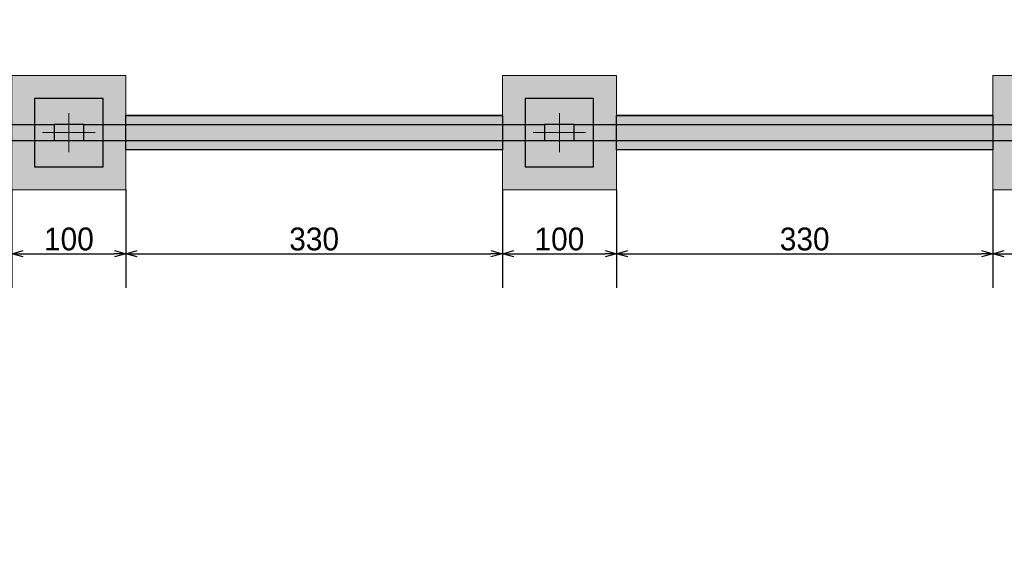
# Model space of a CAD drawing. Header units: millimetres. Extents: x -24 to 384, y -54 to 92.
# Tile 21 of 75: x 93.88 to 102.51, y 71 to 75.63. Entities that reach past the tile are written whole.
import ezdxf

# ---------------------------------------------------------------- set-up
doc = ezdxf.new("R2010")
doc.units = ezdxf.units.MM
doc.layers.add('BL_CONTORNO', color=6, linetype='Continuous', lineweight=9)
doc.layers.add('PILAR_EIXOS', color=1, linetype='Continuous', lineweight=0)
doc.styles.add('GULIM', font='Gulim.ttf')
doc.dimstyles.new('GULIM-100', dxfattribs={"dimtxt": 0.2, "dimasz": 0.1, "dimexe": 0.3, "dimexo": 0, "dimgap": 0.025, "dimtad": 1, "dimdec": 1, "dimlfac": 100, "dimzin": 12, "dimdsep": 46, "dimtxsty": 'GULIM', "dimblk": 'OPEN30', "dimcen": 0, "dimclrd": 152, "dimclre": 152, "dimclrt": 152, "dimaunit": 1, "dimadec": 0, "dimazin": 0, "dimtfac": 1.875, "dimtdec": 1, "dimtmove": 2, "dimatfit": 3, "dimldrblk": 'OPEN30', "dimfxl": 0, "dimtolj": 1, "dimtzin": 12, "dimlwd": -1, "dimarcsym": 0})

# ---------------------------------------------------------------- blocks, each defined once
blk = doc.blocks.new('EIXOS_DO_PILAR')
at = {"layer": 'PILAR_EIXOS'}
for p, q in [((0, -0.5), (0, 0.5)), ((-0.5, 0), (0.5, 0))]:
    blk.add_line(p, q, dxfattribs=at)
blk = doc.blocks.new('_Open30')
at = {"color": 0, "linetype": 'ByBlock', "lineweight": -2}
for p, q in [((-1, 0.268), (0, 0)), ((0, 0), (-1, -0.268)), ((0, 0), (-1, 0))]:
    blk.add_line(p, q, dxfattribs=at)
blk = doc.blocks.new('*D51')
at = {"color": 152, "lineweight": -2, "transparency": 16777216}
for p, q in [((93.8122, 74.1416), (93.8122, 73.2808)), ((94.8122, 74.1416), (94.8122, 73.2808))]:
    blk.add_line(p, q, dxfattribs=at)
at = {"color": 152, "transparency": 16777216}
blk.add_line((93.9122, 73.5808), (94.7122, 73.5808), dxfattribs=at)
at = {"layer": 'Defpoints', "color": 0, "transparency": 16777216}
for p in [(93.8122, 74.1416), (94.8122, 74.1416), (94.8122, 73.5808)]:
    blk.add_point(p, dxfattribs=at)
at = {"color": 152, "transparency": 16777216, "xscale": 0.1, "yscale": 0.1, "zscale": 0.1, "rotation": 180}
blk.add_blockref('_Open30', (93.8122, 73.5808), dxfattribs=at)
at = {"color": 152, "transparency": 16777216, "xscale": 0.1, "yscale": 0.1, "zscale": 0.1}
blk.add_blockref('_Open30', (94.8122, 73.5808), dxfattribs=at)
at = {"color": 152, "transparency": 16777216, "insert": (94.3122, 73.7086), "char_height": 0.2, "attachment_point": 5, "style": 'GULIM'}
blk.add_mtext('\\A1;100', dxfattribs=at)
blk = doc.blocks.new('*D52')
at = {"color": 152, "lineweight": -2, "transparency": 16777216}
for p, q in [((94.8122, 74.1416), (94.8122, 73.2808)), ((98.1122, 74.1416), (98.1122, 73.2808))]:
    blk.add_line(p, q, dxfattribs=at)
at = {"color": 152, "transparency": 16777216}
blk.add_line((94.9122, 73.5808), (98.0122, 73.5808), dxfattribs=at)
at = {"layer": 'Defpoints', "color": 0, "transparency": 16777216}
for p in [(94.8122, 74.1416), (98.1122, 74.1416), (98.1122, 73.5808)]:
    blk.add_point(p, dxfattribs=at)
at = {"color": 152, "transparency": 16777216, "xscale": 0.1, "yscale": 0.1, "zscale": 0.1, "rotation": 180}
blk.add_blockref('_Open30', (94.8122, 73.5808), dxfattribs=at)
at = {"color": 152, "transparency": 16777216, "xscale": 0.1, "yscale": 0.1, "zscale": 0.1}
blk.add_blockref('_Open30', (98.1122, 73.5808), dxfattribs=at)
at = {"color": 152, "transparency": 16777216, "insert": (96.4622, 73.7083), "char_height": 0.2, "attachment_point": 5, "style": 'GULIM'}
blk.add_mtext('\\A1;330', dxfattribs=at)
blk = doc.blocks.new('*D53')
at = {"color": 152, "lineweight": -2, "transparency": 16777216}
for p, q in [((98.1122, 74.1416), (98.1122, 73.2808)), ((99.1122, 74.1416), (99.1122, 73.2808))]:
    blk.add_line(p, q, dxfattribs=at)
at = {"color": 152, "transparency": 16777216}
blk.add_line((98.2122, 73.5808), (99.0122, 73.5808), dxfattribs=at)
at = {"layer": 'Defpoints', "color": 0, "transparency": 16777216}
for p in [(98.1122, 74.1416), (99.1122, 74.1416), (99.1122, 73.5808)]:
    blk.add_point(p, dxfattribs=at)
at = {"color": 152, "transparency": 16777216, "xscale": 0.1, "yscale": 0.1, "zscale": 0.1, "rotation": 180}
blk.add_blockref('_Open30', (98.1122, 73.5808), dxfattribs=at)
at = {"color": 152, "transparency": 16777216, "xscale": 0.1, "yscale": 0.1, "zscale": 0.1}
blk.add_blockref('_Open30', (99.1122, 73.5808), dxfattribs=at)
at = {"color": 152, "transparency": 16777216, "insert": (98.6122, 73.7086), "char_height": 0.2, "attachment_point": 5, "style": 'GULIM'}
blk.add_mtext('\\A1;100', dxfattribs=at)
blk = doc.blocks.new('*D54')
at = {"color": 152, "lineweight": -2, "transparency": 16777216}
for p, q in [((99.1122, 74.1416), (99.1122, 73.2808)), ((102.4122, 74.1416), (102.4122, 73.2808))]:
    blk.add_line(p, q, dxfattribs=at)
at = {"color": 152, "transparency": 16777216}
blk.add_line((99.2122, 73.5808), (102.3122, 73.5808), dxfattribs=at)
at = {"layer": 'Defpoints', "color": 0, "transparency": 16777216}
for p in [(99.1122, 74.1416), (102.4122, 74.1416), (102.4122, 73.5808)]:
    blk.add_point(p, dxfattribs=at)
at = {"color": 152, "transparency": 16777216, "xscale": 0.1, "yscale": 0.1, "zscale": 0.1, "rotation": 180}
blk.add_blockref('_Open30', (99.1122, 73.5808), dxfattribs=at)
at = {"color": 152, "transparency": 16777216, "xscale": 0.1, "yscale": 0.1, "zscale": 0.1}
blk.add_blockref('_Open30', (102.4122, 73.5808), dxfattribs=at)
at = {"color": 152, "transparency": 16777216, "insert": (100.7622, 73.7083), "char_height": 0.2, "attachment_point": 5, "style": 'GULIM'}
blk.add_mtext('\\A1;330', dxfattribs=at)
blk = doc.blocks.new('*D55')
at = {"color": 152, "lineweight": -2, "transparency": 16777216}
for p, q in [((102.4122, 74.1416), (102.4122, 73.2808)), ((103.4122, 74.1416), (103.4122, 73.2808))]:
    blk.add_line(p, q, dxfattribs=at)
at = {"color": 152, "transparency": 16777216}
blk.add_line((102.5122, 73.5808), (103.3122, 73.5808), dxfattribs=at)
at = {"layer": 'Defpoints', "color": 0, "transparency": 16777216}
for p in [(102.4122, 74.1416), (103.4122, 74.1416), (103.4122, 73.5808)]:
    blk.add_point(p, dxfattribs=at)
at = {"color": 152, "transparency": 16777216, "xscale": 0.1, "yscale": 0.1, "zscale": 0.1, "rotation": 180}
blk.add_blockref('_Open30', (102.4122, 73.5808), dxfattribs=at)
at = {"color": 152, "transparency": 16777216, "xscale": 0.1, "yscale": 0.1, "zscale": 0.1}
blk.add_blockref('_Open30', (103.4122, 73.5808), dxfattribs=at)
at = {"color": 152, "transparency": 16777216, "insert": (102.9122, 73.7086), "char_height": 0.2, "attachment_point": 5, "style": 'GULIM'}
blk.add_mtext('\\A1;100', dxfattribs=at)

msp = doc.modelspace()

# ---------------------------------------------------------------- hatches: boundary and pattern name
h = msp.add_hatch(color=11)
h.dxf.hatch_style = 1
h.paths.add_polyline_path([(72.3122, 83.6816), (72.3122, 82.6816), (73.3122, 82.6816), (73.3122, 83.6816)])
h.paths.add_polyline_path([(72.3122, 80.6416), (72.3122, 79.6416), (73.3122, 79.6416), (73.3122, 80.6416)])
h.paths.add_polyline_path([(72.3122, 77.6016), (72.3122, 76.6016), (73.3122, 76.6016), (73.3122, 77.6016)])
h.paths.add_polyline_path([(76.6122, 77.5416), (76.6122, 76.5416), (77.6122, 76.5416), (77.6122, 77.5416)])
h.paths.add_polyline_path([(72.3722, 75.1416), (72.3722, 74.1416), (73.3722, 74.1416), (73.3722, 75.1416)])
h.paths.add_polyline_path([(76.6122, 75.1416), (76.6122, 74.1416), (77.6122, 74.1416), (77.6122, 75.1416)])
h.paths.add_polyline_path([(80.9122, 75.1416), (80.9122, 74.1416), (81.9122, 74.1416), (81.9122, 75.1416)])
h.paths.add_polyline_path([(80.9122, 77.6016), (80.9122, 76.6016), (81.9122, 76.6016), (81.9122, 77.6016)])
h.paths.add_polyline_path([(85.2122, 77.5416), (85.2122, 76.5416), (86.2122, 76.5416), (86.2122, 77.5416)])
h.paths.add_polyline_path([(85.2122, 75.1416), (85.2122, 74.1416), (86.2122, 74.1416), (86.2122, 75.1416)])
h.paths.add_polyline_path([(89.5122, 75.1416), (89.5122, 74.1416), (90.5122, 74.1416), (90.5122, 75.1416)])
h.paths.add_polyline_path([(89.5122, 77.6016), (89.5122, 76.6016), (90.5122, 76.6016), (90.5122, 77.6016)])
h.paths.add_polyline_path([(80.9122, 80.6416), (80.9122, 79.6416), (81.9122, 79.6416), (81.9122, 80.6416)])
h.paths.add_polyline_path([(76.6122, 83.7416), (76.6122, 82.7416), (77.6122, 82.7416), (77.6122, 83.7416)])
h.paths.add_polyline_path([(80.9122, 83.6816), (80.9122, 82.6816), (81.9122, 82.6816), (81.9122, 83.6816)])
h.paths.add_polyline_path([(85.2122, 83.7416), (85.2122, 82.7416), (86.2122, 82.7416), (86.2122, 83.7416)])
h.paths.add_polyline_path([(89.5122, 83.6816), (89.5122, 82.6816), (90.5122, 82.6816), (90.5122, 83.6816)])
h.paths.add_polyline_path([(89.5122, 80.6416), (89.5122, 79.6416), (90.5122, 79.6416), (90.5122, 80.6416)])
h.paths.add_polyline_path([(92.0622, 80.4316), (92.0622, 79.4316), (93.0622, 79.4316), (93.0622, 80.4316)])
h.paths.add_polyline_path([(93.8122, 80.6416), (93.8122, 79.6416), (94.8122, 79.6416), (94.8122, 80.6416)])
h.paths.add_polyline_path([(93.8122, 83.7416), (93.8122, 82.7416), (94.8122, 82.7416), (94.8122, 83.7416)])
h.paths.add_polyline_path([(95.5622, 80.4316), (95.5622, 79.4316), (96.5622, 79.4316), (96.5622, 80.4316)])
h.paths.add_polyline_path([(93.8122, 77.5416), (93.8122, 76.5416), (94.8122, 76.5416), (94.8122, 77.5416)])
h.paths.add_polyline_path([(98.1122, 77.6016), (98.1122, 76.6016), (99.1122, 76.6016), (99.1122, 77.6016)])
h.paths.add_polyline_path([(98.1122, 80.6416), (98.1122, 79.6416), (99.1122, 79.6416), (99.1122, 80.6416)])
h.paths.add_polyline_path([(98.1122, 83.6816), (98.1122, 82.6816), (99.1122, 82.6816), (99.1122, 83.6816)])
h.paths.add_polyline_path([(102.4122, 83.7416), (102.4122, 82.7416), (103.4122, 82.7416), (103.4122, 83.7416)])
h.paths.add_polyline_path([(102.4122, 77.5416), (102.4122, 76.5416), (103.4122, 76.5416), (103.4122, 77.5416)])
h.paths.add_polyline_path([(102.4122, 75.1416), (102.4122, 74.1416), (103.4122, 74.1416), (103.4122, 75.1416)])
h.paths.add_polyline_path([(93.8122, 75.1416), (93.8122, 74.1416), (94.8122, 74.1416), (94.8122, 75.1416)])
h.paths.add_polyline_path([(98.1122, 75.1416), (98.1122, 74.1416), (99.1122, 74.1416), (99.1122, 75.1416)])
h.paths.add_polyline_path([(106.4872, 82.7316), (108.1372, 82.7316), (108.1372, 83.6316), (106.4872, 83.6316)])
h.paths.add_polyline_path([(106.4872, 79.6916), (108.1372, 79.6916), (108.1372, 80.5916), (106.4872, 80.5916)])
h.paths.add_polyline_path([(111.2122, 83.7416), (111.2122, 82.7416), (112.2122, 82.7416), (112.2122, 83.7416)])
h.paths.add_polyline_path([(115.5122, 83.6816), (115.5122, 82.6816), (116.5122, 82.6816), (116.5122, 83.6816)])
h.paths.add_polyline_path([(115.5122, 80.6416), (115.5122, 79.6416), (116.5122, 79.6416), (116.5122, 80.6416)])
h.paths.add_polyline_path([(115.5122, 77.6016), (115.5122, 76.6016), (116.5122, 76.6016), (116.5122, 77.6016)])
h.paths.add_polyline_path([(112.4122, 77.5416), (112.4122, 76.5416), (113.4122, 76.5416), (113.4122, 77.5416)])
h.paths.add_polyline_path([(109.3722, 77.5416), (109.3722, 76.5416), (110.3722, 76.5416), (110.3722, 77.5416)])
h.paths.add_polyline_path([(106.4872, 76.6516), (108.1372, 76.6516), (108.1372, 77.5516), (106.4872, 77.5516)])
h.paths.add_polyline_path([(106.6522, 75.1416), (106.6522, 74.1416), (107.6522, 74.1416), (107.6522, 75.1416)])
h.paths.add_polyline_path([(106.9122, 73.2416), (106.9122, 72.2416), (107.9122, 72.2416), (107.9122, 73.2416)])
h.paths.add_polyline_path([(109.3122, 73.2416), (109.3122, 72.2416), (110.3122, 72.2416), (110.3122, 73.2416)])
h.paths.add_polyline_path([(115.5122, 73.2416), (115.5122, 72.2416), (116.5122, 72.2416), (116.5122, 73.2416)])
h.paths.add_polyline_path([(115.5122, 68.9416), (115.5122, 67.9416), (116.5122, 67.9416), (116.5122, 68.9416)])
h.paths.add_polyline_path([(112.4122, 68.9416), (112.4122, 67.9416), (113.4122, 67.9416), (113.4122, 68.9416)])
h.paths.add_polyline_path([(109.3722, 68.9416), (109.3722, 67.9416), (110.3722, 67.9416), (110.3722, 68.9416)])
h.paths.add_polyline_path([(106.9122, 68.9416), (106.9122, 67.9416), (107.9122, 67.9416), (107.9122, 68.9416)])
h.paths.add_polyline_path([(106.9122, 64.7016), (106.9122, 63.7016), (107.9122, 63.7016), (107.9122, 64.7016)])
h.paths.add_polyline_path([(109.3122, 64.7016), (109.3122, 63.7016), (110.3122, 63.7016), (110.3122, 64.7016)])
h.paths.add_polyline_path([(115.5122, 64.7016), (115.5122, 63.7016), (116.5122, 63.7016), (116.5122, 64.7016)])
h.paths.add_polyline_path([(115.5122, 60.4016), (115.5122, 59.4016), (116.5122, 59.4016), (116.5122, 60.4016)])
h.paths.add_polyline_path([(112.4122, 60.3416), (112.4122, 59.3416), (113.4122, 59.3416), (113.4122, 60.3416)])
h.paths.add_polyline_path([(109.3722, 60.3416), (109.3722, 59.3416), (110.3722, 59.3416), (110.3722, 60.3416)])
h.paths.add_polyline_path([(106.9122, 60.4016), (106.9122, 59.4016), (107.9122, 59.4016), (107.9122, 60.4016)])
h = msp.add_hatch(color=41)
h.dxf.hatch_style = 1
h.paths.add_polyline_path([(73.3122, 83.3916), (76.6122, 83.3916), (76.6122, 83.0916), (73.3122, 83.0916)])
h.paths.add_polyline_path([(77.6122, 83.3916), (80.9122, 83.3916), (80.9122, 83.0916), (77.6122, 83.0916)])
h.paths.add_polyline_path([(81.9122, 83.3916), (85.2122, 83.3916), (85.2122, 83.0916), (81.9122, 83.0916)])
h.paths.add_polyline_path([(86.2122, 83.0916), (89.5122, 83.0916), (89.5122, 83.3916), (86.2122, 83.3916)])
h.paths.add_polyline_path([(90.5122, 83.3916), (93.8122, 83.3916), (93.8122, 83.0916), (90.5122, 83.0916)])
h.paths.add_polyline_path([(94.8122, 83.3916), (98.1122, 83.3916), (98.1122, 83.0916), (94.8122, 83.0916)])
h.paths.add_polyline_path([(99.1122, 83.3916), (102.4122, 83.3916), (102.4122, 83.0916), (99.1122, 83.0916)])
h.paths.add_polyline_path([(103.4122, 83.3916), (106.4872, 83.3916), (106.4872, 83.0916), (103.4122, 83.0916)])
h.paths.add_polyline_path([(107.0622, 82.7316), (107.5622, 82.7316), (107.5622, 80.5916), (107.0622, 80.5916)])
h.paths.add_polyline_path([(107.0622, 79.6916), (107.5622, 79.6916), (107.5622, 77.5516), (107.0622, 77.5516)])
h.paths.add_polyline_path([(108.1372, 83.3916), (111.2122, 83.3916), (111.2122, 83.0916), (108.1372, 83.0916)])
h.paths.add_polyline_path([(109.6622, 73.2416), (109.9622, 73.2416), (109.9622, 76.5416), (109.6622, 76.5416)])
h.paths.add_polyline_path([(72.6622, 80.6416), (72.9622, 80.6416), (72.9622, 82.6816), (72.6622, 82.6816)])
h.paths.add_polyline_path([(72.6622, 79.6416), (72.9622, 79.6416), (72.9622, 77.6016), (72.6622, 77.6016)])
h.paths.add_polyline_path([(72.6622, 75.1416), (72.9622, 75.1416), (72.9622, 76.6016), (72.6622, 76.6016)])
h.paths.add_polyline_path([(76.6122, 74.7916), (73.3722, 74.7916), (73.3722, 74.4916), (76.6122, 74.4916)])
h.paths.add_polyline_path([(77.6122, 74.7916), (80.9122, 74.7916), (80.9122, 74.4916), (77.6122, 74.4916)])
h.paths.add_polyline_path([(81.9122, 74.7916), (85.2122, 74.7916), (85.2122, 74.4916), (81.9122, 74.4916)])
h.paths.add_polyline_path([(86.2122, 74.7916), (89.5122, 74.7916), (89.5122, 74.4916), (86.2122, 74.4916)])
h.paths.add_polyline_path([(90.5122, 74.7916), (93.8122, 74.7916), (93.8122, 74.4916), (90.5122, 74.4916)])
h.paths.add_polyline_path([(94.8122, 74.7916), (98.1122, 74.7916), (98.1122, 74.4916), (94.8122, 74.4916)])
h.paths.add_polyline_path([(99.1122, 74.7916), (102.4122, 74.7916), (102.4122, 74.4916), (99.1122, 74.4916)])
h.paths.add_polyline_path([(103.4122, 74.7916), (106.6522, 74.7916), (106.6522, 74.4916), (103.4122, 74.4916)])
h.paths.add_polyline_path([(73.3122, 77.1916), (76.6122, 77.1916), (76.6122, 76.8916), (73.3122, 76.8916)])
h.paths.add_polyline_path([(77.6122, 77.1916), (80.9122, 77.1916), (80.9122, 76.8916), (77.6122, 76.8916)])
h.paths.add_polyline_path([(81.9122, 77.1916), (85.2122, 77.1916), (85.2122, 76.8916), (81.9122, 76.8916)])
h.paths.add_polyline_path([(86.2122, 77.1916), (89.5122, 77.1916), (89.5122, 76.8916), (86.2122, 76.8916)])
h.paths.add_polyline_path([(92.7122, 79.4316), (92.7122, 77.1916), (93.8122, 77.1916), (93.8122, 76.8916), (90.5122, 76.8916), (90.5122, 77.1916), (92.4122, 77.1916), (92.4122, 79.4316)])
h.paths.add_polyline_path([(89.8622, 79.6416), (90.1622, 79.6416), (90.1622, 77.6016), (89.8622, 77.6016)])
h.paths.add_polyline_path([(90.1622, 82.6816), (89.8622, 82.6816), (89.8622, 80.6416), (90.1622, 80.6416)])
h.paths.add_polyline_path([(81.2622, 82.6816), (81.5622, 82.6816), (81.5622, 80.6416), (81.2622, 80.6416)])
h.paths.add_polyline_path([(81.2622, 79.6416), (81.5622, 79.6416), (81.5622, 77.6016), (81.2622, 77.6016)])
h.paths.add_polyline_path([(94.1622, 79.6416), (94.4622, 79.6416), (94.4622, 77.5416), (94.1622, 77.5416)])
h.paths.add_polyline_path([(94.1622, 82.7416), (94.4622, 82.7416), (94.4622, 80.6416), (94.1622, 80.6416)])
h.paths.add_polyline_path([(98.4622, 80.6416), (98.7622, 80.6416), (98.7622, 82.6816), (98.4622, 82.6816)])
h.paths.add_polyline_path([(98.4622, 79.6416), (98.7622, 79.6416), (98.7622, 77.6016), (98.4622, 77.6016)])
h.paths.add_polyline_path([(94.8122, 77.1916), (95.9122, 77.1916), (95.9122, 79.4316), (96.2122, 79.4316), (96.2122, 77.1916), (98.1122, 77.1916), (98.1122, 76.8916), (94.8122, 76.8916)])
h.paths.add_polyline_path([(99.1122, 77.1916), (102.4122, 77.1916), (102.4122, 76.8916), (99.1122, 76.8916)])
h.paths.add_polyline_path([(103.4122, 77.1916), (106.4872, 77.1916), (106.4872, 76.8916), (103.4122, 76.8916)])
h.paths.add_polyline_path([(107.0622, 75.1416), (107.5622, 75.1416), (107.5622, 76.6516), (107.0622, 76.6516)])
h.paths.add_polyline_path([(107.2622, 68.9416), (107.5622, 68.9416), (107.5622, 72.2416), (107.2622, 72.2416)])
h.paths.add_polyline_path([(107.2622, 64.7016), (107.5622, 64.7016), (107.5622, 67.9416), (107.2622, 67.9416)])
h.paths.add_polyline_path([(107.2622, 60.4016), (107.5622, 60.4016), (107.5622, 63.7016), (107.2622, 63.7016)])
h.paths.add_polyline_path([(107.9122, 59.6916), (109.3722, 59.6916), (109.3722, 59.9916), (107.9122, 59.9916)])
h.paths.add_polyline_path([(109.6622, 63.7016), (109.9622, 63.7016), (109.9622, 60.3416), (109.6622, 60.3416)])
h.paths.add_polyline_path([(109.6622, 64.7016), (109.9622, 64.7016), (109.9622, 67.9416), (109.6622, 67.9416)])
h.paths.add_polyline_path([(109.6622, 72.2416), (109.9622, 72.2416), (109.9622, 68.9416), (109.6622, 68.9416)])
h.paths.add_polyline_path([(110.3722, 77.1916), (112.4122, 77.1916), (112.4122, 76.8916), (110.3722, 76.8916)])
h.paths.add_polyline_path([(108.1372, 77.1916), (109.3722, 77.1916), (109.3722, 76.8916), (108.1372, 76.8916)])
h.paths.add_polyline_path([(113.4122, 77.1916), (115.5122, 77.1916), (115.5122, 76.8916), (113.4122, 76.8916)])
h.paths.add_polyline_path([(115.8622, 73.2416), (116.1622, 73.2416), (116.1622, 76.6016), (115.8622, 76.6016)])
h.paths.add_polyline_path([(115.8622, 68.9416), (116.1622, 68.9416), (116.1622, 72.2416), (115.8622, 72.2416)])
h.paths.add_polyline_path([(113.4122, 68.5916), (115.5122, 68.5916), (115.5122, 68.2916), (113.4122, 68.2916)])
h.paths.add_polyline_path([(110.3722, 68.5916), (112.4122, 68.5916), (112.4122, 68.2916), (110.3722, 68.2916)])
h.paths.add_polyline_path([(115.8622, 64.7016), (116.1622, 64.7016), (116.1622, 67.9416), (115.8622, 67.9416)])
h.paths.add_polyline_path([(115.8622, 60.4016), (116.1622, 60.4016), (116.1622, 63.7016), (115.8622, 63.7016)])
h.paths.add_polyline_path([(113.4122, 59.9916), (115.5122, 59.9916), (115.5122, 59.6916), (113.4122, 59.6916)])
h.paths.add_polyline_path([(110.3722, 59.9916), (112.4122, 59.9916), (112.4122, 59.6916), (110.3722, 59.6916)])
h.paths.add_polyline_path([(115.8622, 82.6816), (116.1622, 82.6816), (116.1622, 80.6416), (115.8622, 80.6416)])
h.paths.add_polyline_path([(112.2122, 83.3916), (115.5122, 83.3916), (115.5122, 83.0916), (112.2122, 83.0916)])
h.paths.add_polyline_path([(115.8622, 79.6416), (116.1622, 79.6416), (116.1622, 77.6016), (115.8622, 77.6016)])
h.paths.add_polyline_path([(107.2622, 73.2416), (107.5622, 73.2416), (107.5622, 74.1416), (107.2622, 74.1416)])
h.paths.add_polyline_path([(93.8122, 79.8416), (93.0622, 79.8416), (93.0622, 80.1416), (93.8122, 80.1416)])
h.paths.add_polyline_path([(95.5622, 80.1416), (94.8122, 80.1416), (94.8122, 79.8416), (95.5622, 79.8416)])

# ---------------------------------------------------------------- linework, layer by layer
at = {"color": 1}
for p, q in [((98.1122, 74.7916), (94.8122, 74.7916)), ((102.4122, 74.7916), (99.1122, 74.7916)), ((90.1422, 74.7116), (94.1822, 74.7116)), ((94.4422, 74.7116), (98.4822, 74.7116)), ((98.7422, 74.7116), (102.7822, 74.7116)), ((90.1422, 74.5716), (94.1822, 74.5716)), ((94.4422, 74.5716), (98.4822, 74.5716)), ((98.1122, 74.4916), (94.8122, 74.4916)), ((98.7422, 74.5716), (102.7822, 74.5716)), ((102.4122, 74.4916), (99.1122, 74.4916))]:
    msp.add_line(p, q, dxfattribs=at)
for points in [[(94.0122, 74.9416), (94.0122, 74.3416), (94.6122, 74.3416), (94.6122, 74.9416), (94.0122, 74.9416)], [(98.3122, 74.9416), (98.3122, 74.3416), (98.9122, 74.3416), (98.9122, 74.9416), (98.3122, 74.9416)], [(94.1822, 74.7116), (94.1822, 74.5716), (94.4422, 74.5716), (94.4422, 74.7116), (94.1822, 74.7116)], [(94.1822, 74.7116), (94.1822, 74.5716), (94.4422, 74.5716), (94.4422, 74.7116), (94.1822, 74.7116)], [(98.4822, 74.7116), (98.4822, 74.5716), (98.7422, 74.5716), (98.7422, 74.7116), (98.4822, 74.7116)], [(98.4822, 74.7116), (98.4822, 74.5716), (98.7422, 74.5716), (98.7422, 74.7116), (98.4822, 74.7116)]]:
    msp.add_lwpolyline(points, close=True, dxfattribs=at)
at = {"color": 2}
for points in [[(94.8122, 74.7916), (98.1122, 74.7916), (98.1122, 74.4916), (94.8122, 74.4916)], [(99.1122, 74.7916), (102.4122, 74.7916), (102.4122, 74.4916), (99.1122, 74.4916)]]:
    msp.add_lwpolyline(points, close=True, dxfattribs=at)
at = {"layer": 'BL_CONTORNO', "color": 2}
for points in [[(93.8122, 75.1416), (93.8122, 74.1416), (94.8122, 74.1416), (94.8122, 75.1416)], [(98.1122, 75.1416), (98.1122, 74.1416), (99.1122, 74.1416), (99.1122, 75.1416)], [(102.4122, 75.1416), (102.4122, 74.1416), (103.4122, 74.1416), (103.4122, 75.1416)]]:
    msp.add_lwpolyline(points, close=True, dxfattribs=at)

# ---------------------------------------------------------------- block references
at = {"color": 1, "xscale": 0.34, "yscale": 0.46, "rotation": 270}
for p in [(94.3122, 74.6416), (98.6122, 74.6416)]:
    msp.add_blockref('EIXOS_DO_PILAR', p, dxfattribs=at)

# ---------------------------------------------------------------- dimensions: what is measured, and where the dimension line sits
for base, p1, p2, picture, middle in [((94.8122, 73.5808), (93.8122, 74.1416), (94.8122, 74.1416), '*D51', (94.3122, 73.7086)), ((98.1122, 73.5808), (94.8122, 74.1416), (98.1122, 74.1416), '*D52', (96.4622, 73.7083)), ((99.1122, 73.5808), (98.1122, 74.1416), (99.1122, 74.1416), '*D53', (98.6122, 73.7086)), ((102.4122, 73.5808), (99.1122, 74.1416), (102.4122, 74.1416), '*D54', (100.7622, 73.7083)), ((103.4122, 73.5808), (102.4122, 74.1416), (103.4122, 74.1416), '*D55', (102.9122, 73.7086))]:
    dim = msp.add_linear_dim(base=base, p1=p1, p2=p2, dimstyle='GULIM-100')
    dim.commit()
    dim.dimension.update_dxf_attribs({"geometry": picture, "text_midpoint": middle})

doc.saveas('drawing.dxf')
